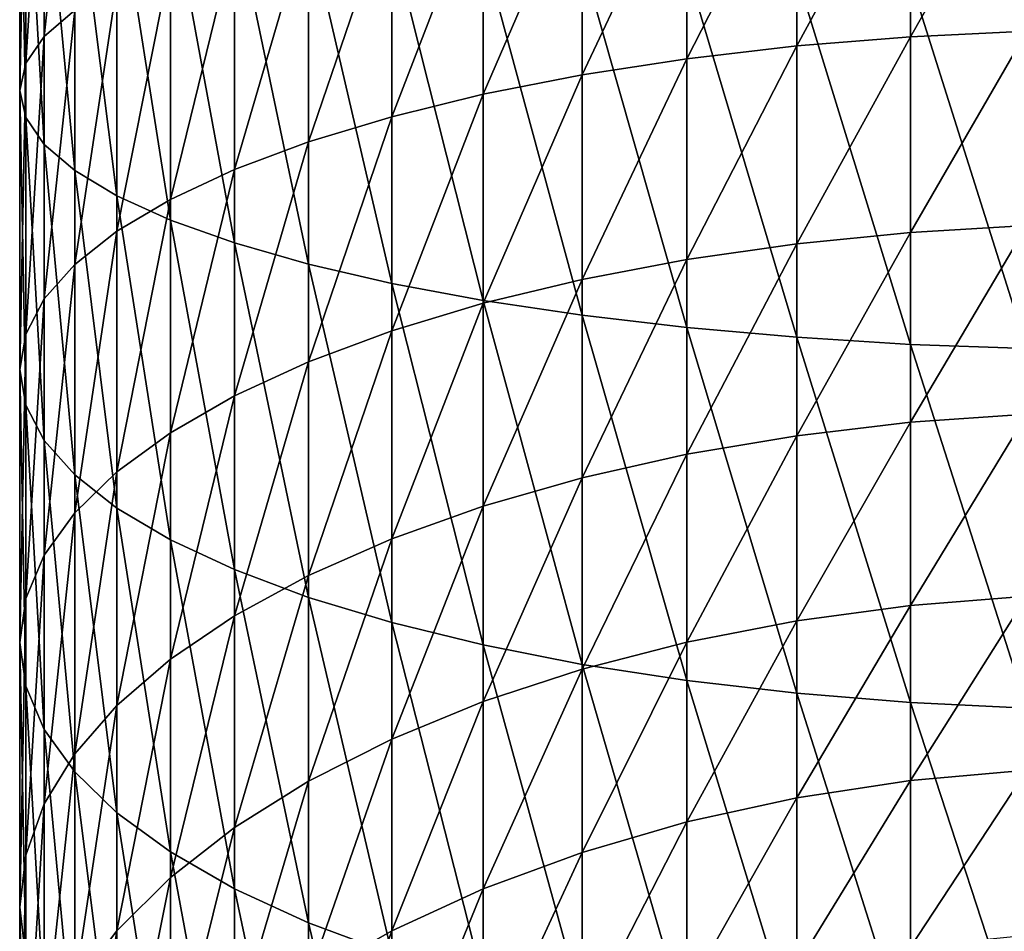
# Model space of a CAD drawing. Header units: metres. Extents: x -82 to 82, y -464 to 32.
# Tile 12 of 256: x -13 to -2, y -425 to -415. Entities that reach past the tile are written whole.
import ezdxf

# ---------------------------------------------------------------- set-up
doc = ezdxf.new("R2010")
doc.units = ezdxf.units.M
doc.layers.add('solid_K244121000C07', color=7, linetype='CONTINUOUS')

msp = doc.modelspace()

# ---------------------------------------------------------------- linework, layer by layer
at = {"layer": 'solid_K244121000C07'}
for points in [[(-12.715919, -414.799988, 291.802704), (-12.715919, -411.712799, 292.414734), (-12.363734, -411.505371, 291.116852)], [(-12.363734, -414.496613, 290.523834), (-12.715919, -414.799988, 291.802704), (-12.363734, -411.505371, 291.116852)], [(-12.928784, -415.110199, 293.110382), (-12.928784, -411.924957, 293.741852), (-12.715919, -411.712799, 292.414734)], [(-12.715919, -414.799988, 291.802704), (-12.928784, -415.110199, 293.110382), (-12.715919, -411.712799, 292.414734)], [(-13, -415.423859, 294.432556), (-13, -412.139435, 295.08371), (-12.928784, -411.924957, 293.741852)], [(-12.928784, -415.110199, 293.110382), (-13, -415.423859, 294.432556), (-12.928784, -411.924957, 293.741852)], [(-12.928784, -415.737518, 295.75473), (-12.928784, -412.353912, 296.425537), (-13, -412.139435, 295.08371)], [(-13, -415.423859, 294.432556), (-12.928784, -415.737518, 295.75473), (-13, -412.139435, 295.08371)], [(-12.715919, -416.04776, 297.062439), (-12.715919, -412.56604, 297.752686), (-12.928784, -412.353912, 296.425537)], [(-12.928784, -415.737518, 295.75473), (-12.715919, -416.04776, 297.062439), (-12.928784, -412.353912, 296.425537)], [(-2.702852, -414.803833, 281.418976), (-2.702852, -412.488739, 282.060028), (-1.35887, -412.439606, 281.852905)], [(-1.35887, -414.73941, 281.216095), (-2.702852, -414.803833, 281.418976), (-1.35887, -412.439606, 281.852905)], [(-4.017221, -414.91037, 281.754639), (-4.017221, -412.570038, 282.40271), (-2.702852, -412.488739, 282.060028)], [(-2.702852, -414.803833, 281.418976), (-4.017221, -414.91037, 281.754639), (-2.702852, -412.488739, 282.060028)], [(-12.363734, -416.351135, 298.341309), (-12.363734, -412.773468, 299.050568), (-12.715919, -412.56604, 297.752686)], [(-12.715919, -416.04776, 297.062439), (-12.363734, -416.351135, 298.341309), (-12.715919, -412.56604, 297.752686)], [(-5.287576, -415.057892, 282.219452), (-5.287576, -412.682587, 282.877167), (-4.017221, -412.570038, 282.40271)], [(-4.017221, -414.91037, 281.754639), (-5.287576, -415.057892, 282.219452), (-4.017221, -412.570038, 282.40271)], [(-11.876091, -416.644379, 299.577362), (-11.876091, -412.973999, 300.304993), (-12.363734, -412.773468, 299.050568)], [(-12.363734, -416.351135, 298.341309), (-11.876091, -416.644379, 299.577362), (-12.363734, -412.773468, 299.050568)], [(-6.5, -415.244781, 282.808258), (-6.5, -412.825195, 283.478271), (-5.287576, -412.682587, 282.877167)], [(-5.287576, -415.057892, 282.219452), (-6.5, -415.244781, 282.808258), (-5.287576, -412.682587, 282.877167)], [(-7.641208, -415.468994, 283.514648), (-7.641208, -412.996246, 284.199341), (-6.5, -412.825195, 283.478271)], [(-6.5, -415.244781, 282.808258), (-7.641208, -415.468994, 283.514648), (-6.5, -412.825195, 283.478271)], [(-11.25833, -416.924225, 300.75705), (-11.25833, -413.165344, 301.502228), (-11.876091, -412.973999, 300.304993)], [(-11.876091, -416.644379, 299.577362), (-11.25833, -416.924225, 300.75705), (-11.876091, -412.973999, 300.304993)], [(-8.698698, -415.728058, 284.330841), (-8.698698, -413.193909, 285.032562), (-7.641208, -412.996246, 284.199341)], [(-7.641208, -415.468994, 283.514648), (-8.698698, -415.728058, 284.330841), (-7.641208, -412.996246, 284.199341)], [(-10.51722, -417.187653, 301.867432), (-10.51722, -413.34549, 302.62912), (-11.25833, -413.165344, 301.502228)], [(-11.25833, -416.924225, 300.75705), (-10.51722, -417.187653, 301.867432), (-11.25833, -413.165344, 301.502228)], [(-9.660883, -416.019165, 285.247955), (-9.660883, -413.416016, 285.968781), (-8.698698, -413.193909, 285.032562)], [(-8.698698, -415.728058, 284.330841), (-9.660883, -416.019165, 285.247955), (-8.698698, -413.193909, 285.032562)], [(-9.660883, -417.431732, 302.896362), (-9.660883, -413.51239, 303.67337), (-10.51722, -413.34549, 302.62912)], [(-10.51722, -417.187653, 301.867432), (-9.660883, -417.431732, 302.896362), (-10.51722, -413.34549, 302.62912)], [(-10.51722, -416.339081, 286.25589), (-10.51722, -413.660095, 286.997711), (-9.660883, -413.416016, 285.968781)], [(-9.660883, -416.019165, 285.247955), (-10.51722, -416.339081, 286.25589), (-9.660883, -413.416016, 285.968781)], [(-8.698698, -417.653839, 303.83255), (-8.698698, -413.664246, 304.623505), (-9.660883, -413.51239, 303.67337)], [(-9.660883, -417.431732, 302.896362), (-8.698698, -417.653839, 303.83255), (-9.660883, -413.51239, 303.67337)], [(-11.25833, -416.684326, 287.343597), (-11.25833, -413.923523, 288.108093), (-10.51722, -413.660095, 286.997711)], [(-10.51722, -416.339081, 286.25589), (-11.25833, -416.684326, 287.343597), (-10.51722, -413.660095, 286.997711)], [(-7.641208, -417.851501, 304.665771), (-7.641208, -413.799408, 305.469086), (-8.698698, -413.664246, 304.623505)], [(-8.698698, -417.653839, 303.83255), (-7.641208, -417.851501, 304.665771), (-8.698698, -413.664246, 304.623505)], [(-6.5, -418.022552, 305.386871), (-6.5, -413.916382, 306.200928), (-7.641208, -413.799408, 305.469086)], [(-7.641208, -417.851501, 304.665771), (-6.5, -418.022552, 305.386871), (-7.641208, -413.799408, 305.469086)], [(-11.876091, -417.051147, 288.499207), (-11.876091, -414.203369, 289.287781), (-11.25833, -413.923523, 288.108093)], [(-11.25833, -416.684326, 287.343597), (-11.876091, -417.051147, 288.499207), (-11.25833, -413.923523, 288.108093)], [(-5.287576, -418.165161, 305.987946), (-5.287576, -414.013885, 306.810944), (-6.5, -413.916382, 306.200928)], [(-6.5, -418.022552, 305.386871), (-5.287576, -418.165161, 305.987946), (-6.5, -413.916382, 306.200928)], [(-4.017221, -418.27771, 306.462433), (-4.017221, -414.090851, 307.29245), (-5.287576, -414.013885, 306.810944)], [(-5.287576, -418.165161, 305.987946), (-4.017221, -418.27771, 306.462433), (-5.287576, -414.013885, 306.810944)], [(-2.702852, -418.359009, 306.805084), (-2.702852, -414.146454, 307.640228), (-4.017221, -414.090851, 307.29245)], [(-4.017221, -418.27771, 306.462433), (-2.702852, -418.359009, 306.805084), (-4.017221, -414.090851, 307.29245)], [(-1.35887, -418.408142, 307.012207), (-1.35887, -414.180054, 307.850433), (-2.702852, -414.146454, 307.640228)], [(-2.702852, -418.359009, 306.805084), (-1.35887, -418.408142, 307.012207), (-2.702852, -414.146454, 307.640228)], [(-12.363734, -417.435455, 289.710052), (-12.363734, -414.496613, 290.523834), (-11.876091, -414.203369, 289.287781)], [(-11.876091, -417.051147, 288.499207), (-12.363734, -417.435455, 289.710052), (-11.876091, -414.203369, 289.287781)], [(-12.715919, -417.833099, 290.96283), (-12.715919, -414.799988, 291.802704), (-12.363734, -414.496613, 290.523834)], [(-12.363734, -417.435455, 289.710052), (-12.715919, -417.833099, 290.96283), (-12.363734, -414.496613, 290.523834)], [(-12.928784, -418.239716, 292.243805), (-12.928784, -415.110199, 293.110382), (-12.715919, -414.799988, 291.802704)], [(-12.715919, -417.833099, 290.96283), (-12.928784, -418.239716, 292.243805), (-12.715919, -414.799988, 291.802704)], [(-4.017221, -417.196045, 280.934387), (-4.017221, -414.91037, 281.754639), (-2.702852, -414.803833, 281.418976)], [(-2.702852, -417.064819, 280.607544), (-4.017221, -417.196045, 280.934387), (-2.702852, -414.803833, 281.418976)], [(-2.702852, -417.064819, 280.607544), (-2.702852, -414.803833, 281.418976), (-1.35887, -414.73941, 281.216095)], [(-1.35887, -416.985504, 280.410004), (-2.702852, -417.064819, 280.607544), (-1.35887, -414.73941, 281.216095)], [(-5.287576, -417.377716, 281.386902), (-5.287576, -415.057892, 282.219452), (-4.017221, -414.91037, 281.754639)], [(-4.017221, -417.196045, 280.934387), (-5.287576, -417.377716, 281.386902), (-4.017221, -414.91037, 281.754639)], [(-6.5, -417.60788, 281.960205), (-6.5, -415.244781, 282.808258), (-5.287576, -415.057892, 282.219452)], [(-5.287576, -417.377716, 281.386902), (-6.5, -417.60788, 281.960205), (-5.287576, -415.057892, 282.219452)], [(-13, -418.650818, 293.539001), (-13, -415.423859, 294.432556), (-12.928784, -415.110199, 293.110382)], [(-12.928784, -418.239716, 292.243805), (-13, -418.650818, 293.539001), (-12.928784, -415.110199, 293.110382)], [(-7.641208, -417.884003, 282.647949), (-7.641208, -415.468994, 283.514648), (-6.5, -415.244781, 282.808258)], [(-6.5, -417.60788, 281.960205), (-7.641208, -417.884003, 282.647949), (-6.5, -415.244781, 282.808258)], [(-12.928784, -419.06192, 294.834198), (-12.928784, -415.737518, 295.75473), (-13, -415.423859, 294.432556)], [(-13, -418.650818, 293.539001), (-12.928784, -419.06192, 294.834198), (-13, -415.423859, 294.432556)], [(-8.698698, -418.203033, 283.442627), (-8.698698, -415.728058, 284.330841), (-7.641208, -415.468994, 283.514648)], [(-7.641208, -417.884003, 282.647949), (-8.698698, -418.203033, 283.442627), (-7.641208, -415.468994, 283.514648)], [(-12.715919, -419.468506, 296.115204), (-12.715919, -416.04776, 297.062439), (-12.928784, -415.737518, 295.75473)], [(-12.928784, -419.06192, 294.834198), (-12.715919, -419.468506, 296.115204), (-12.928784, -415.737518, 295.75473)], [(-9.660883, -418.561523, 284.335541), (-9.660883, -416.019165, 285.247955), (-8.698698, -415.728058, 284.330841)], [(-8.698698, -418.203033, 283.442627), (-9.660883, -418.561523, 284.335541), (-8.698698, -415.728058, 284.330841)], [(-12.363734, -419.86615, 297.367981), (-12.363734, -416.351135, 298.341309), (-12.715919, -416.04776, 297.062439)], [(-12.715919, -419.468506, 296.115204), (-12.363734, -419.86615, 297.367981), (-12.715919, -416.04776, 297.062439)], [(-10.51722, -418.955505, 285.316895), (-10.51722, -416.339081, 286.25589), (-9.660883, -416.019165, 285.247955)], [(-9.660883, -418.561523, 284.335541), (-10.51722, -418.955505, 285.316895), (-9.660883, -416.019165, 285.247955)], [(-11.876091, -420.250488, 298.578796), (-11.876091, -416.644379, 299.577362), (-12.363734, -416.351135, 298.341309)], [(-12.363734, -419.86615, 297.367981), (-11.876091, -420.250488, 298.578796), (-12.363734, -416.351135, 298.341309)], [(-11.25833, -419.380676, 286.375946), (-11.25833, -416.684326, 287.343597), (-10.51722, -416.339081, 286.25589)], [(-10.51722, -418.955505, 285.316895), (-11.25833, -419.380676, 286.375946), (-10.51722, -416.339081, 286.25589)], [(-11.25833, -420.617279, 299.734406), (-11.25833, -416.924225, 300.75705), (-11.876091, -416.644379, 299.577362)], [(-11.876091, -420.250488, 298.578796), (-11.25833, -420.617279, 299.734406), (-11.876091, -416.644379, 299.577362)], [(-11.876091, -419.832397, 287.501099), (-11.876091, -417.051147, 288.499207), (-11.25833, -416.684326, 287.343597)], [(-11.25833, -419.380676, 286.375946), (-11.876091, -419.832397, 287.501099), (-11.25833, -416.684326, 287.343597)], [(-10.51722, -420.962524, 300.822144), (-10.51722, -417.187653, 301.867432), (-11.25833, -416.924225, 300.75705)], [(-11.25833, -420.617279, 299.734406), (-10.51722, -420.962524, 300.822144), (-11.25833, -416.924225, 300.75705)], [(-2.702852, -419.259247, 279.630249), (-2.702852, -417.064819, 280.607544), (-1.35887, -416.985504, 280.410004)], [(-1.35887, -419.165466, 279.439148), (-2.702852, -419.259247, 279.630249), (-1.35887, -416.985504, 280.410004)], [(-12.363734, -420.305695, 288.679993), (-12.363734, -417.435455, 289.710052), (-11.876091, -417.051147, 288.499207)], [(-11.876091, -419.832397, 287.501099), (-12.363734, -420.305695, 288.679993), (-11.876091, -417.051147, 288.499207)], [(-4.017221, -419.414398, 279.946411), (-4.017221, -417.196045, 280.934387), (-2.702852, -417.064819, 280.607544)], [(-2.702852, -419.259247, 279.630249), (-4.017221, -419.414398, 279.946411), (-2.702852, -417.064819, 280.607544)], [(-9.660883, -421.28244, 301.830078), (-9.660883, -417.431732, 302.896362), (-10.51722, -417.187653, 301.867432)], [(-10.51722, -420.962524, 300.822144), (-9.660883, -421.28244, 301.830078), (-10.51722, -417.187653, 301.867432)], [(-5.287576, -419.629211, 280.384186), (-5.287576, -417.377716, 281.386902), (-4.017221, -417.196045, 280.934387)], [(-4.017221, -419.414398, 279.946411), (-5.287576, -419.629211, 280.384186), (-4.017221, -417.196045, 280.934387)], [(-12.715919, -420.79538, 289.899719), (-12.715919, -417.833099, 290.96283), (-12.363734, -417.435455, 289.710052)], [(-12.363734, -420.305695, 288.679993), (-12.715919, -420.79538, 289.899719), (-12.363734, -417.435455, 289.710052)], [(-8.698698, -421.573547, 302.747162), (-8.698698, -417.653839, 303.83255), (-9.660883, -417.431732, 302.896362)], [(-9.660883, -421.28244, 301.830078), (-8.698698, -421.573547, 302.747162), (-9.660883, -417.431732, 302.896362)], [(-6.5, -419.901367, 280.938782), (-6.5, -417.60788, 281.960205), (-5.287576, -417.377716, 281.386902)], [(-5.287576, -419.629211, 280.384186), (-6.5, -419.901367, 280.938782), (-5.287576, -417.377716, 281.386902)], [(-7.641208, -421.832611, 303.563385), (-7.641208, -417.851501, 304.665771), (-8.698698, -417.653839, 303.83255)], [(-8.698698, -421.573547, 302.747162), (-7.641208, -421.832611, 303.563385), (-8.698698, -417.653839, 303.83255)], [(-7.641208, -420.227844, 281.604095), (-7.641208, -417.884003, 282.647949), (-6.5, -417.60788, 281.960205)], [(-6.5, -419.901367, 280.938782), (-7.641208, -420.227844, 281.604095), (-6.5, -417.60788, 281.960205)], [(-12.928784, -421.296112, 291.146942), (-12.928784, -418.239716, 292.243805), (-12.715919, -417.833099, 290.96283)], [(-12.715919, -420.79538, 289.899719), (-12.928784, -421.296112, 291.146942), (-12.715919, -417.833099, 290.96283)], [(-8.698698, -420.605103, 282.372864), (-8.698698, -418.203033, 283.442627), (-7.641208, -417.884003, 282.647949)], [(-7.641208, -420.227844, 281.604095), (-8.698698, -420.605103, 282.372864), (-7.641208, -417.884003, 282.647949)], [(-6.5, -422.056824, 304.269775), (-6.5, -418.022552, 305.386871), (-7.641208, -417.851501, 304.665771)], [(-7.641208, -421.832611, 303.563385), (-6.5, -422.056824, 304.269775), (-7.641208, -417.851501, 304.665771)], [(-5.287576, -422.243713, 304.858582), (-5.287576, -418.165161, 305.987946), (-6.5, -418.022552, 305.386871)], [(-6.5, -422.056824, 304.269775), (-5.287576, -422.243713, 304.858582), (-6.5, -418.022552, 305.386871)], [(-13, -421.802368, 292.40799), (-13, -418.650818, 293.539001), (-12.928784, -418.239716, 292.243805)], [(-12.928784, -421.296112, 291.146942), (-13, -421.802368, 292.40799), (-12.928784, -418.239716, 292.243805)], [(-9.660883, -421.028992, 283.236633), (-9.660883, -418.561523, 284.335541), (-8.698698, -418.203033, 283.442627)], [(-8.698698, -420.605103, 282.372864), (-9.660883, -421.028992, 283.236633), (-8.698698, -418.203033, 283.442627)], [(-4.017221, -422.391235, 305.323364), (-4.017221, -418.27771, 306.462433), (-5.287576, -418.165161, 305.987946)], [(-5.287576, -422.243713, 304.858582), (-4.017221, -422.391235, 305.323364), (-5.287576, -418.165161, 305.987946)], [(-2.702852, -422.497803, 305.659058), (-2.702852, -418.359009, 306.805084), (-4.017221, -418.27771, 306.462433)], [(-4.017221, -422.391235, 305.323364), (-2.702852, -422.497803, 305.659058), (-4.017221, -418.27771, 306.462433)], [(-1.35887, -422.562195, 305.861938), (-1.35887, -418.408142, 307.012207), (-2.702852, -418.359009, 306.805084)], [(-2.702852, -422.497803, 305.659058), (-1.35887, -422.562195, 305.861938), (-2.702852, -418.359009, 306.805084)], [(-10.51722, -421.494843, 284.185974), (-10.51722, -418.955505, 285.316895), (-9.660883, -418.561523, 284.335541)], [(-9.660883, -421.028992, 283.236633), (-10.51722, -421.494843, 284.185974), (-9.660883, -418.561523, 284.335541)], [(-12.928784, -422.308655, 293.669006), (-12.928784, -419.06192, 294.834198), (-13, -418.650818, 293.539001)], [(-13, -421.802368, 292.40799), (-12.928784, -422.308655, 293.669006), (-13, -418.650818, 293.539001)], [(-11.25833, -421.997589, 285.21048), (-11.25833, -419.380676, 286.375946), (-10.51722, -418.955505, 285.316895)], [(-10.51722, -421.494843, 284.185974), (-11.25833, -421.997589, 285.21048), (-10.51722, -418.955505, 285.316895)], [(-12.715919, -422.809357, 294.916229), (-12.715919, -419.468506, 296.115204), (-12.928784, -419.06192, 294.834198)], [(-12.928784, -422.308655, 293.669006), (-12.715919, -422.809357, 294.916229), (-12.928784, -419.06192, 294.834198)], [(-2.702852, -421.374908, 278.492493), (-2.702852, -419.259247, 279.630249), (-1.35887, -419.165466, 279.439148)], [(-1.35887, -421.267181, 278.308899), (-2.702852, -421.374908, 278.492493), (-1.35887, -419.165466, 279.439148)], [(-4.017221, -421.553131, 278.796234), (-4.017221, -419.414398, 279.946411), (-2.702852, -419.259247, 279.630249)], [(-2.702852, -421.374908, 278.492493), (-4.017221, -421.553131, 278.796234), (-2.702852, -419.259247, 279.630249)], [(-11.876091, -422.531708, 286.29892), (-11.876091, -419.832397, 287.501099), (-11.25833, -419.380676, 286.375946)], [(-11.25833, -421.997589, 285.21048), (-11.876091, -422.531708, 286.29892), (-11.25833, -419.380676, 286.375946)], [(-12.363734, -423.299072, 296.135986), (-12.363734, -419.86615, 297.367981), (-12.715919, -419.468506, 296.115204)], [(-12.715919, -422.809357, 294.916229), (-12.363734, -423.299072, 296.135986), (-12.715919, -419.468506, 296.115204)], [(-5.287576, -421.799927, 279.216827), (-5.287576, -419.629211, 280.384186), (-4.017221, -419.414398, 279.946411)], [(-4.017221, -421.553131, 278.796234), (-5.287576, -421.799927, 279.216827), (-4.017221, -419.414398, 279.946411)], [(-6.5, -422.112549, 279.749634), (-6.5, -419.901367, 280.938782), (-5.287576, -419.629211, 280.384186)], [(-5.287576, -421.799927, 279.216827), (-6.5, -422.112549, 279.749634), (-5.287576, -419.629211, 280.384186)], [(-12.363734, -423.09137, 287.439362), (-12.363734, -420.305695, 288.679993), (-11.876091, -419.832397, 287.501099)], [(-11.876091, -422.531708, 286.29892), (-12.363734, -423.09137, 287.439362), (-11.876091, -419.832397, 287.501099)], [(-11.876091, -423.772339, 297.31488), (-11.876091, -420.250488, 298.578796), (-12.363734, -419.86615, 297.367981)], [(-12.363734, -423.299072, 296.135986), (-11.876091, -423.772339, 297.31488), (-12.363734, -419.86615, 297.367981)], [(-7.641208, -422.48761, 280.388824), (-7.641208, -420.227844, 281.604095), (-6.5, -419.901367, 280.938782)], [(-6.5, -422.112549, 279.749634), (-7.641208, -422.48761, 280.388824), (-6.5, -419.901367, 280.938782)], [(-11.25833, -424.22406, 298.440002), (-11.25833, -420.617279, 299.734406), (-11.876091, -420.250488, 298.578796)], [(-11.876091, -423.772339, 297.31488), (-11.25833, -424.22406, 298.440002), (-11.876091, -420.250488, 298.578796)], [(-8.698698, -422.92099, 281.127411), (-8.698698, -420.605103, 282.372864), (-7.641208, -420.227844, 281.604095)], [(-7.641208, -422.48761, 280.388824), (-8.698698, -422.92099, 281.127411), (-7.641208, -420.227844, 281.604095)], [(-12.715919, -423.67041, 288.619293), (-12.715919, -420.79538, 289.899719), (-12.363734, -420.305695, 288.679993)], [(-12.363734, -423.09137, 287.439362), (-12.715919, -423.67041, 288.619293), (-12.363734, -420.305695, 288.679993)], [(-10.51722, -424.649231, 299.499054), (-10.51722, -420.962524, 300.822144), (-11.25833, -420.617279, 299.734406)], [(-11.25833, -424.22406, 298.440002), (-10.51722, -424.649231, 299.499054), (-11.25833, -420.617279, 299.734406)], [(-9.660883, -423.407928, 281.957306), (-9.660883, -421.028992, 283.236633), (-8.698698, -420.605103, 282.372864)], [(-8.698698, -422.92099, 281.127411), (-9.660883, -423.407928, 281.957306), (-8.698698, -420.605103, 282.372864)], [(-12.928784, -424.262482, 289.825836), (-12.928784, -421.296112, 291.146942), (-12.715919, -420.79538, 289.899719)], [(-12.715919, -423.67041, 288.619293), (-12.928784, -424.262482, 289.825836), (-12.715919, -420.79538, 289.899719)], [(-9.660883, -425.043213, 300.480408), (-9.660883, -421.28244, 301.830078), (-10.51722, -420.962524, 300.822144)], [(-10.51722, -424.649231, 299.499054), (-9.660883, -425.043213, 300.480408), (-10.51722, -420.962524, 300.822144)], [(-10.51722, -423.943085, 282.869385), (-10.51722, -421.494843, 284.185974), (-9.660883, -421.028992, 283.236633)], [(-9.660883, -423.407928, 281.957306), (-10.51722, -423.943085, 282.869385), (-9.660883, -421.028992, 283.236633)], [(-13, -424.861115, 291.045746), (-13, -421.802368, 292.40799), (-12.928784, -421.296112, 291.146942)], [(-12.928784, -424.262482, 289.825836), (-13, -424.861115, 291.045746), (-12.928784, -421.296112, 291.146942)], [(-8.698698, -425.401703, 301.373322), (-8.698698, -421.573547, 302.747162), (-9.660883, -421.28244, 301.830078)], [(-9.660883, -425.043213, 300.480408), (-8.698698, -425.401703, 301.373322), (-9.660883, -421.28244, 301.830078)], [(-2.702852, -423.400116, 277.200562), (-2.702852, -421.374908, 278.492493), (-1.35887, -421.267181, 278.308899)], [(-1.35887, -423.279053, 277.025482), (-2.702852, -423.400116, 277.200562), (-1.35887, -421.267181, 278.308899)], [(-4.017221, -423.600433, 277.490204), (-4.017221, -421.553131, 278.796234), (-2.702852, -421.374908, 278.492493)], [(-2.702852, -423.400116, 277.200562), (-4.017221, -423.600433, 277.490204), (-2.702852, -421.374908, 278.492493)], [(-11.25833, -424.52063, 283.853668), (-11.25833, -421.997589, 285.21048), (-10.51722, -421.494843, 284.185974)], [(-10.51722, -423.943085, 282.869385), (-11.25833, -424.52063, 283.853668), (-10.51722, -421.494843, 284.185974)], [(-5.287576, -423.877808, 277.891296), (-5.287576, -421.799927, 279.216827), (-4.017221, -421.553131, 278.796234)], [(-4.017221, -423.600433, 277.490204), (-5.287576, -423.877808, 277.891296), (-4.017221, -421.553131, 278.796234)], [(-7.641208, -425.720764, 302.16803), (-7.641208, -421.832611, 303.563385), (-8.698698, -421.573547, 302.747162)], [(-8.698698, -425.401703, 301.373322), (-7.641208, -425.720764, 302.16803), (-8.698698, -421.573547, 302.747162)], [(-12.928784, -425.459747, 292.265656), (-12.928784, -422.308655, 293.669006), (-13, -421.802368, 292.40799)], [(-13, -424.861115, 291.045746), (-12.928784, -425.459747, 292.265656), (-13, -421.802368, 292.40799)], [(-6.5, -425.996857, 302.855774), (-6.5, -422.056824, 304.269775), (-7.641208, -421.832611, 303.563385)], [(-7.641208, -425.720764, 302.16803), (-6.5, -425.996857, 302.855774), (-7.641208, -421.832611, 303.563385)], [(-6.5, -424.229218, 278.399384), (-6.5, -422.112549, 279.749634), (-5.287576, -421.799927, 279.216827)], [(-5.287576, -423.877808, 277.891296), (-6.5, -424.229218, 278.399384), (-5.287576, -421.799927, 279.216827)], [(-11.876091, -425.134186, 284.899353), (-11.876091, -422.531708, 286.29892), (-11.25833, -421.997589, 285.21048)], [(-11.25833, -424.52063, 283.853668), (-11.876091, -425.134186, 284.899353), (-11.25833, -421.997589, 285.21048)], [(-7.641208, -424.650757, 279.008911), (-7.641208, -422.48761, 280.388824), (-6.5, -422.112549, 279.749634)], [(-6.5, -424.229218, 278.399384), (-7.641208, -424.650757, 279.008911), (-6.5, -422.112549, 279.749634)], [(-5.287576, -426.22702, 303.429047), (-5.287576, -422.243713, 304.858582), (-6.5, -422.056824, 304.269775)], [(-6.5, -425.996857, 302.855774), (-5.287576, -426.22702, 303.429047), (-6.5, -422.056824, 304.269775)], [(-12.715919, -426.051819, 293.472198), (-12.715919, -422.809357, 294.916229), (-12.928784, -422.308655, 293.669006)], [(-12.928784, -425.459747, 292.265656), (-12.715919, -426.051819, 293.472198), (-12.928784, -422.308655, 293.669006)], [(-4.017221, -426.408691, 303.881592), (-4.017221, -422.391235, 305.323364), (-5.287576, -422.243713, 304.858582)], [(-5.287576, -426.22702, 303.429047), (-4.017221, -426.408691, 303.881592), (-5.287576, -422.243713, 304.858582)], [(-2.702852, -426.539917, 304.208405), (-2.702852, -422.497803, 305.659058), (-4.017221, -422.391235, 305.323364)], [(-4.017221, -426.408691, 303.881592), (-2.702852, -426.539917, 304.208405), (-4.017221, -422.391235, 305.323364)], [(-12.363734, -425.7771, 285.995026), (-12.363734, -423.09137, 287.439362), (-11.876091, -422.531708, 286.29892)], [(-11.876091, -425.134186, 284.899353), (-12.363734, -425.7771, 285.995026), (-11.876091, -422.531708, 286.29892)], [(-8.698698, -425.137848, 279.713226), (-8.698698, -422.92099, 281.127411), (-7.641208, -422.48761, 280.388824)], [(-7.641208, -424.650757, 279.008911), (-8.698698, -425.137848, 279.713226), (-7.641208, -422.48761, 280.388824)], [(-1.35887, -426.619232, 304.405945), (-1.35887, -422.562195, 305.861938), (-2.702852, -422.497803, 305.659058)], [(-2.702852, -426.539917, 304.208405), (-1.35887, -426.619232, 304.405945), (-2.702852, -422.497803, 305.659058)], [(-12.363734, -426.630859, 294.65213), (-12.363734, -423.299072, 296.135986), (-12.715919, -422.809357, 294.916229)], [(-12.715919, -426.051819, 293.472198), (-12.363734, -426.630859, 294.65213), (-12.715919, -422.809357, 294.916229)], [(-9.660883, -425.68512, 280.504608), (-9.660883, -423.407928, 281.957306), (-8.698698, -422.92099, 281.127411)], [(-8.698698, -425.137848, 279.713226), (-9.660883, -425.68512, 280.504608), (-8.698698, -422.92099, 281.127411)], [(-12.715919, -426.442261, 287.128662), (-12.715919, -423.67041, 288.619293), (-12.363734, -423.09137, 287.439362)], [(-12.363734, -425.7771, 285.995026), (-12.715919, -426.442261, 287.128662), (-12.363734, -423.09137, 287.439362)], [(-11.876091, -427.190491, 295.792572), (-11.876091, -423.772339, 297.31488), (-12.363734, -423.299072, 296.135986)], [(-12.363734, -426.630859, 294.65213), (-11.876091, -427.190491, 295.792572), (-12.363734, -423.299072, 296.135986)], [(-2.702852, -425.323669, 275.761597), (-2.702852, -423.400116, 277.200562), (-1.35887, -423.279053, 277.025482)], [(-1.35887, -425.189911, 275.596008), (-2.702852, -425.323669, 275.761597), (-1.35887, -423.279053, 277.025482)], [(-10.51722, -426.286652, 281.374359), (-10.51722, -423.943085, 282.869385), (-9.660883, -423.407928, 281.957306)], [(-9.660883, -425.68512, 280.504608), (-10.51722, -426.286652, 281.374359), (-9.660883, -423.407928, 281.957306)], [(-4.017221, -425.544983, 276.035583), (-4.017221, -423.600433, 277.490204), (-2.702852, -423.400116, 277.200562)], [(-2.702852, -425.323669, 275.761597), (-4.017221, -425.544983, 276.035583), (-2.702852, -423.400116, 277.200562)], [(-5.287576, -425.85141, 276.414917), (-5.287576, -423.877808, 277.891296), (-4.017221, -423.600433, 277.490204)], [(-4.017221, -425.544983, 276.035583), (-5.287576, -425.85141, 276.414917), (-4.017221, -423.600433, 277.490204)], [(-12.928784, -427.122406, 288.287842), (-12.928784, -424.262482, 289.825836), (-12.715919, -423.67041, 288.619293)], [(-12.715919, -426.442261, 287.128662), (-12.928784, -427.122406, 288.287842), (-12.715919, -423.67041, 288.619293)], [(-11.25833, -427.724609, 296.881012), (-11.25833, -424.22406, 298.440002), (-11.876091, -423.772339, 297.31488)], [(-11.876091, -427.190491, 295.792572), (-11.25833, -427.724609, 296.881012), (-11.876091, -423.772339, 297.31488)], [(-11.25833, -426.93576, 282.312988), (-11.25833, -424.52063, 283.853668), (-10.51722, -423.943085, 282.869385)], [(-10.51722, -426.286652, 281.374359), (-11.25833, -426.93576, 282.312988), (-10.51722, -423.943085, 282.869385)], [(-6.5, -426.239594, 276.895477), (-6.5, -424.229218, 278.399384), (-5.287576, -423.877808, 277.891296)], [(-5.287576, -425.85141, 276.414917), (-6.5, -426.239594, 276.895477), (-5.287576, -423.877808, 277.891296)], [(-13, -427.810089, 289.459839), (-13, -424.861115, 291.045746), (-12.928784, -424.262482, 289.825836)], [(-12.928784, -427.122406, 288.287842), (-13, -427.810089, 289.459839), (-12.928784, -424.262482, 289.825836)], [(-10.51722, -428.227356, 297.905518), (-10.51722, -424.649231, 299.499054), (-11.25833, -424.22406, 298.440002)], [(-11.25833, -427.724609, 296.881012), (-10.51722, -428.227356, 297.905518), (-11.25833, -424.22406, 298.440002)], [(-7.641208, -426.705292, 277.471985), (-7.641208, -424.650757, 279.008911), (-6.5, -424.229218, 278.399384)], [(-6.5, -426.239594, 276.895477), (-7.641208, -426.705292, 277.471985), (-6.5, -424.229218, 278.399384)], [(-11.876091, -427.625397, 283.31015), (-11.876091, -425.134186, 284.899353), (-11.25833, -424.52063, 283.853668)], [(-11.25833, -426.93576, 282.312988), (-11.876091, -427.625397, 283.31015), (-11.25833, -424.52063, 283.853668)], [(-9.660883, -428.693237, 298.854858), (-9.660883, -425.043213, 300.480408), (-10.51722, -424.649231, 299.499054)], [(-10.51722, -428.227356, 297.905518), (-9.660883, -428.693237, 298.854858), (-10.51722, -424.649231, 299.499054)], [(-8.698698, -427.243408, 278.138123), (-8.698698, -425.137848, 279.713226), (-7.641208, -424.650757, 279.008911)], [(-7.641208, -426.705292, 277.471985), (-8.698698, -427.243408, 278.138123), (-7.641208, -424.650757, 279.008911)], [(-12.928784, -428.497772, 290.631866), (-12.928784, -425.459747, 292.265656), (-13, -424.861115, 291.045746)], [(-13, -427.810089, 289.459839), (-12.928784, -428.497772, 290.631866), (-13, -424.861115, 291.045746)], [(-8.698698, -429.117126, 299.718628), (-8.698698, -425.401703, 301.373322), (-9.660883, -425.043213, 300.480408)], [(-9.660883, -428.693237, 298.854858), (-8.698698, -429.117126, 299.718628), (-9.660883, -425.043213, 300.480408)], [(-12.363734, -428.347961, 284.355011), (-12.363734, -425.7771, 285.995026), (-11.876091, -425.134186, 284.899353)], [(-11.876091, -427.625397, 283.31015), (-12.363734, -428.347961, 284.355011), (-11.876091, -425.134186, 284.899353)], [(-9.660883, -427.848022, 278.886627), (-9.660883, -425.68512, 280.504608), (-8.698698, -425.137848, 279.713226)], [(-8.698698, -427.243408, 278.138123), (-9.660883, -427.848022, 278.886627), (-8.698698, -425.137848, 279.713226)]]:
    msp.add_3dface(points, dxfattribs=at)

doc.saveas('drawing.dxf')
